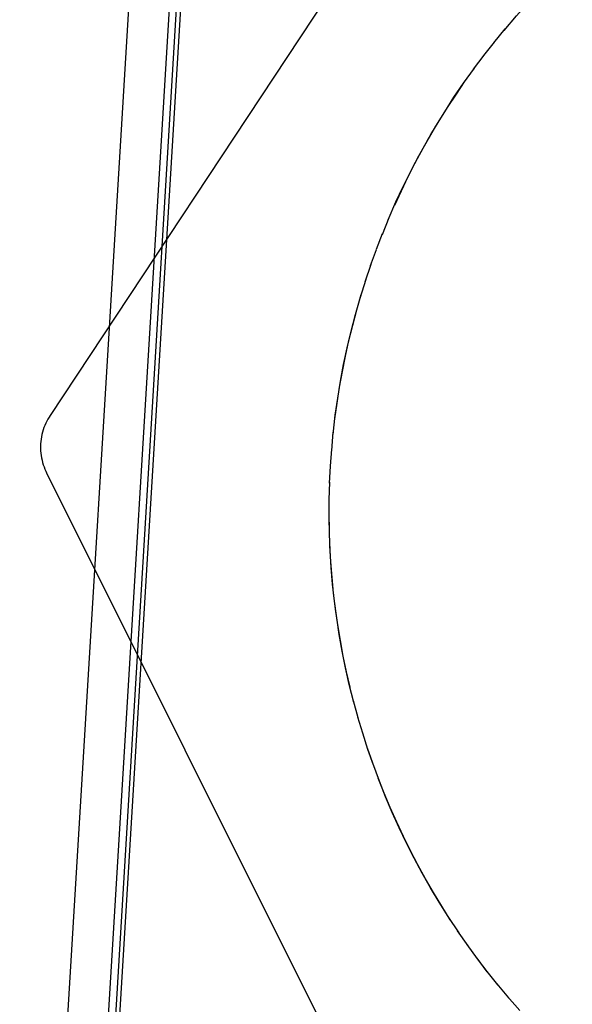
# Model space of a CAD drawing. Header units: inches. Extents: x 0 to 304, y 0 to 196.
# Tile 110 of 129: x 167.2215 to 167.3174, y 136.7399 to 136.9108. Entities that reach past the tile are written whole.
import ezdxf

# ---------------------------------------------------------------- set-up
doc = ezdxf.new("R2010")
doc.units = ezdxf.units.IN
doc.header["$LTSCALE"] = 16.696429
doc.header["$MEASUREMENT"] = 0
doc.linetypes.add('HIDDEN', pattern=[0.2, 0.1, -0.1])
doc.layers.add('DEFAULT_2', color=8, linetype='HIDDEN')

msp = doc.modelspace()

# ---------------------------------------------------------------- linework, layer by layer
at = {"layer": 'DEFAULT_2', "color": 8, "linetype": 'HIDDEN'}
for p, q in [((167.25799, 137.2042), (167.22265, 136.62029)), ((167.26093, 137.10384), (166.53605, 125.12607)), ((167.23024, 136.62801), (167.25283, 137.00132)), ((167.23142, 136.62686), (167.25401, 137.00017)), ((167.32019, 136.9835), (167.22676, 136.84213)), ((167.30378, 136.9068), (167.30573, 136.90922)), ((167.30201, 136.90459), (167.30385, 136.90693)), ((167.30023, 136.90221), (167.30207, 136.90463)), ((167.29851, 136.8998), (167.30042, 136.90243)), ((167.28441, 136.87354), (167.28559, 136.87646)), ((167.28341, 136.87097), (167.28445, 136.87372)), ((167.28238, 136.86816), (167.28338, 136.87095)), ((167.28143, 136.86534), (167.28247, 136.86837)), ((167.28056, 136.86251), (167.28159, 136.86576)), ((167.27562, 136.83607), (167.2759, 136.83925)), ((167.27542, 136.83332), (167.27562, 136.83629)), ((167.27526, 136.8304), (167.27541, 136.83333)), ((167.22616, 136.83215), (167.30186, 136.68056)), ((167.27519, 136.82747), (167.27529, 136.83056)), ((167.27517, 136.82453), (167.27521, 136.8278)), ((167.28022, 136.78964), (167.27939, 136.79261)), ((167.28101, 136.787), (167.28017, 136.78978)), ((167.29929, 136.75006), (167.29745, 136.7527)), ((167.30092, 136.74783), (167.29912, 136.75029)), ((167.30262, 136.74558), (167.30085, 136.74792)), ((167.30634, 136.74103), (167.30431, 136.74347)), ((167.30827, 136.73883), (167.30607, 136.74135))]:
    msp.add_line(p, q, dxfattribs=at)
for points in [[(167.30553, 136.90894), (167.30767, 136.91147), (167.30966, 136.91367), (167.3117, 136.91583), (167.31379, 136.91794), (167.31592, 136.92), (167.3181, 136.92202), (167.32033, 136.92398), (167.3226, 136.92589), (167.32492, 136.92775)], [(167.28545, 136.8761), (167.28678, 136.87918), (167.28804, 136.88187), (167.28936, 136.88453), (167.29074, 136.88716), (167.29217, 136.88976), (167.29367, 136.89232), (167.29523, 136.89485), (167.29684, 136.89734), (167.29851, 136.8998)], [(167.28655, 136.87863), (167.28771, 136.88113), (167.28892, 136.88361), (167.29018, 136.88607), (167.29149, 136.8885), (167.29285, 136.89089), (167.29427, 136.89326), (167.29573, 136.8956), (167.29725, 136.89791), (167.29881, 136.90019)], [(167.27619, 136.84156), (167.27656, 136.84429), (167.27699, 136.84702), (167.27747, 136.84973), (167.27802, 136.85244), (167.27862, 136.85513), (167.27928, 136.85781), (167.27999, 136.86048), (167.28076, 136.86313)], [(167.27588, 136.83882), (167.27625, 136.8422), (167.27667, 136.84514), (167.27715, 136.84807), (167.2777, 136.85098), (167.27831, 136.85389), (167.279, 136.85678), (167.27974, 136.85965), (167.28056, 136.86251)], [(167.22676, 136.84213), (167.22658, 136.84186), (167.22638, 136.8415), (167.22618, 136.84114), (167.22601, 136.84077), (167.22584, 136.8404), (167.2257, 136.84002), (167.22557, 136.83963), (167.22545, 136.83924), (167.22535, 136.83884), (167.22527, 136.83844), (167.2252, 136.83803), (167.22515, 136.83763), (167.22512, 136.83722), (167.2251, 136.83681), (167.2251, 136.8364), (167.22512, 136.83599), (167.22516, 136.83558), (167.22521, 136.83518), (167.22527, 136.83477), (167.22536, 136.83437), (167.22546, 136.83398), (167.22557, 136.83358), (167.22571, 136.8332), (167.22585, 136.83282), (167.22602, 136.83244), (167.22616, 136.83215)], [(167.27949, 136.7923), (167.27868, 136.79546), (167.27804, 136.79832), (167.27746, 136.8012), (167.27694, 136.80409), (167.27649, 136.80699), (167.27611, 136.8099), (167.27579, 136.81282), (167.27554, 136.81574), (167.27535, 136.81867), (167.27523, 136.8216), (167.27517, 136.82453)], [(167.27881, 136.79498), (167.27819, 136.79766), (167.27763, 136.80037), (167.27713, 136.80308), (167.27668, 136.8058), (167.27629, 136.80853), (167.27596, 136.81127), (167.27569, 136.81402), (167.27548, 136.81677), (167.27532, 136.81953), (167.27523, 136.82228), (167.27519, 136.82504)], [(167.28287, 136.78141), (167.28191, 136.78418), (167.28101, 136.78697)], [(167.2839, 136.77866), (167.28275, 136.78176), (167.28185, 136.78437)], [(167.29619, 136.75462), (167.29471, 136.75695), (167.29328, 136.75931), (167.2919, 136.7617), (167.29057, 136.76412), (167.2893, 136.76656), (167.28807, 136.76904), (167.2869, 136.77154), (167.28578, 136.77406), (167.28472, 136.7766), (167.28371, 136.77917)], [(167.29772, 136.75232), (167.29584, 136.75515), (167.29428, 136.75764), (167.29278, 136.76016), (167.29133, 136.76271), (167.28994, 136.7653), (167.28861, 136.76791), (167.28734, 136.77056), (167.28613, 136.77323), (167.28498, 136.77593), (167.2839, 136.77866)], [(167.30445, 136.74329), (167.30259, 136.74563), (167.30092, 136.74783)]]:
    msp.add_lwpolyline(points, dxfattribs=at)

doc.saveas('drawing.dxf')
